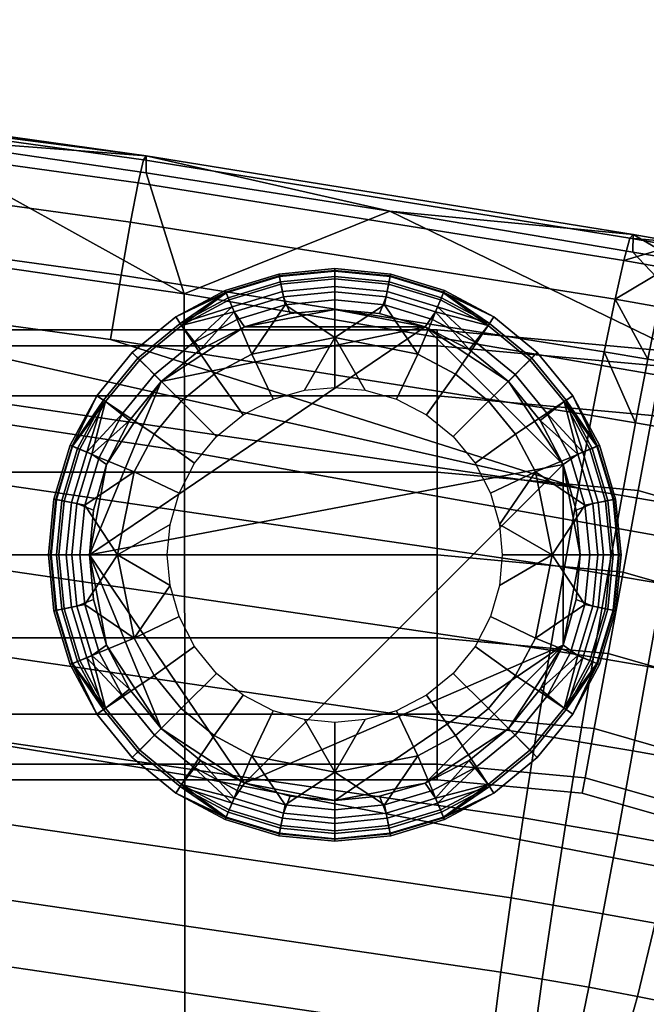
# Model space of a CAD drawing. Header units: millimetres. Extents: x -277 to 277, y -271 to 312.
# Tile 52 of 53: x 165 to 195, y 258 to 306. Entities that reach past the tile are written whole.
import ezdxf

# ---------------------------------------------------------------- set-up
doc = ezdxf.new("R2010")
doc.units = ezdxf.units.MM
doc.header["$MEASUREMENT"] = 0
for name, color, linetype in [('nozky', 250, 'Continuous'), ('podnoz', 7, 'Continuous'), ('sedak', 155, 'Continuous')]:
    doc.layers.add(name, color=color, linetype=linetype)

msp = doc.modelspace()

# ---------------------------------------------------------------- meshes
at = {"layer": 'nozky'}
mesh = msp.add_polyface(dxfattribs=at)
corners = [(171.515, 288.485), (173.434, 290.044, 2.317), (175.583, 291.157, 2.317), (175.583, 291.157), (180, 292), (177.816, 291.8, 2.317), (171.515, 288.485, 2.317), (180, 292, 2.317), (180, 292), (184.417, 291.157), (175.583, 291.157), (171.515, 288.485), (170.101, 289.899, 9.528), (170.461, 289.539, 5.786), (168.783, 287.495, 5.786), (168.359, 287.778, 9.528), (170.376, 289.624, 12.808), (168.684, 287.562, 12.808), (172.223, 291.641, 9.528), (172.505, 291.217, 5.786), (172.438, 291.317, 12.808), (173.076, 290.363, 15.905), (171.188, 288.813, 15.905), (174.099, 288.832, 18.648), (172.488, 287.511, 18.648), (174.691, 292.816, 7.64), (174.643, 292.934, 9.528), (174.838, 292.464, 5.786), (174.68, 292.844, 11.179), (174.791, 292.574, 12.808), (174.977, 292.129, 14.39), (175.23, 291.514, 15.905), (175.936, 289.814, 18.648), (180, 293.491, 5.786), (180, 292.863, 4.001), (177.49, 292.616, 4.001), (177.368, 293.231, 5.786), (175.078, 291.884, 4.001), (180, 294, 9.528), (180, 293.872, 7.64), (177.293, 293.605, 7.64), (177.269, 293.731, 9.528), (180, 293.61, 12.808), (180, 293.902, 11.179), (177.287, 293.635, 11.179), (177.345, 293.349, 12.808), (180, 292.463, 15.905), (180, 293.128, 14.39), (177.439, 292.876, 14.39), (177.568, 292.224, 15.905), (180, 290.622, 18.648), (171.515, 288.485, 2.317), (173.434, 290.044, 2.317), (175.583, 291.157, 2.317), (177.816, 291.8, 2.317), (180, 292, 2.317), (175.519, 286.855, 20.882), (176.985, 287.615, 20.882), (178.51, 288.053, 20.882)]
mesh.append_faces([[corners[k] for k in face] for face in [(0, 1, 2, 3), (4, 3, 5, 5), (0, 6, 1, 1), (3, 2, 5, 5), (4, 5, 7, 7), (8, 9, 10, 10), (11, 10, 9, 9), (12, 13, 14, 15), (16, 12, 15, 17), (18, 19, 13, 12), (20, 18, 12, 16), (21, 20, 16, 22), (23, 21, 22, 24), (25, 18, 26, 26), (19, 25, 27, 27), (18, 25, 19, 19), (28, 20, 29, 29), (18, 28, 26, 26), (20, 28, 18, 18), (30, 21, 31, 31), (20, 30, 29, 29), (21, 30, 20, 20), (32, 31, 21, 23), (33, 34, 35, 36), (36, 35, 37, 27), (38, 39, 40, 41), (41, 40, 25, 26), (40, 36, 27, 25), (39, 33, 36, 40), (42, 43, 44, 45), (45, 44, 28, 29), (44, 41, 26, 28), (43, 38, 41, 44), (46, 47, 48, 49), (49, 48, 30, 31), (48, 45, 29, 30), (47, 42, 45, 48), (49, 50, 46, 46), (32, 49, 31, 31), (50, 49, 32, 32), (51, 13, 19, 52), (53, 52, 37, 37), (37, 19, 27, 27), (52, 19, 37, 37), (35, 54, 53, 37), (54, 35, 34, 55), (23, 56, 57, 32), (32, 57, 58, 50)]])
mesh = msp.add_polyface(dxfattribs=at)
corners = [(184.417, 291.157), (184.417, 291.157, 2.317), (186.566, 290.044, 2.317), (188.485, 288.485), (180, 292), (182.184, 291.8, 2.317), (188.485, 288.485, 2.317), (180, 292, 2.317), (191.157, 284.417), (184.417, 291.157), (188.485, 288.485), (185.162, 292.464, 5.786), (184.922, 291.884, 4.001), (182.51, 292.616, 4.001), (182.632, 293.231, 5.786), (180, 292.863, 4.001), (180, 293.491, 5.786), (185.357, 292.934, 9.528), (185.309, 292.816, 7.64), (182.707, 293.605, 7.64), (182.731, 293.731, 9.528), (180, 293.872, 7.64), (180, 294, 9.528), (185.209, 292.574, 12.808), (185.32, 292.844, 11.179), (182.713, 293.635, 11.179), (182.655, 293.349, 12.808), (180, 293.902, 11.179), (180, 293.61, 12.808), (184.77, 291.514, 15.905), (185.023, 292.129, 14.39), (182.561, 292.876, 14.39), (182.432, 292.224, 15.905), (180, 293.128, 14.39), (180, 292.463, 15.905), (184.064, 289.814, 18.648), (180, 290.622, 18.648), (187.495, 291.217, 5.786), (187.777, 291.641, 9.528), (187.562, 291.317, 12.808), (186.924, 290.363, 15.905), (185.901, 288.832, 18.648), (188.812, 288.813, 15.905), (189.624, 289.624, 12.808), (187.512, 287.511, 18.648), (182.184, 291.8, 2.317), (184.417, 291.157, 2.317), (180, 292, 2.317), (186.566, 290.044, 2.317), (189.539, 289.539, 5.786), (188.485, 288.485, 2.317), (178.51, 288.053, 20.882), (180, 288.19, 20.882), (181.49, 288.053, 20.882), (183.015, 287.615, 20.882), (184.481, 286.855, 20.882), (185.791, 285.791, 20.882), (188.832, 285.901, 18.648), (186.855, 284.482, 20.882), (187.615, 283.015, 20.882), (189.813, 284.065, 18.648)]
mesh.append_faces([[corners[k] for k in face] for face in [(0, 1, 2, 3), (0, 4, 5, 5), (0, 5, 1, 1), (6, 3, 2, 2), (5, 4, 7, 7), (8, 9, 10, 10), (11, 12, 13, 14), (14, 13, 15, 16), (17, 18, 19, 20), (20, 19, 21, 22), (19, 14, 16, 21), (18, 11, 14, 19), (23, 24, 25, 26), (26, 25, 27, 28), (25, 20, 22, 27), (24, 17, 20, 25), (29, 30, 31, 32), (32, 31, 33, 34), (31, 26, 28, 33), (30, 23, 26, 31), (32, 35, 29, 29), (36, 32, 34, 34), (35, 32, 36, 36), (18, 37, 11, 11), (38, 18, 17, 17), (37, 18, 38, 38), (24, 38, 17, 17), (39, 24, 23, 23), (38, 24, 39, 39), (30, 39, 23, 23), (40, 30, 29, 29), (39, 30, 40, 40), (41, 40, 29, 35), (42, 43, 39, 40), (44, 42, 40, 41), (45, 13, 12, 46), (47, 15, 13, 45), (37, 48, 12, 12), (12, 48, 46, 46), (48, 37, 49, 50), (36, 51, 52, 52), (52, 53, 36, 36), (12, 11, 37, 37), (35, 54, 55, 41), (36, 53, 54, 35), (41, 55, 56, 44), (57, 58, 59, 60), (58, 57, 44, 56)]])
mesh = msp.add_polyface(dxfattribs=at)
corners = [(191.157, 284.417), (188.485, 288.485), (190.044, 286.566, 2.317), (192, 280), (191.8, 282.184, 2.317), (188.485, 288.485, 2.317), (191.157, 284.417, 2.317), (192, 280, 2.317), (189.899, 289.899, 9.528), (189.539, 289.539, 5.786), (187.495, 291.217, 5.786), (187.777, 291.641, 9.528), (189.624, 289.624, 12.808), (187.562, 291.317, 12.808), (191.641, 287.778, 9.528), (191.217, 287.495, 5.786), (191.316, 287.562, 12.808), (190.363, 286.924, 15.905), (188.812, 288.813, 15.905), (188.832, 285.901, 18.648), (187.512, 287.511, 18.648), (192.816, 285.309, 7.64), (192.934, 285.358, 9.528), (192.464, 285.163, 5.786), (192.844, 285.32, 11.179), (192.574, 285.208, 12.808), (192.129, 285.024, 14.39), (191.515, 284.77, 15.905), (189.813, 284.065, 18.648), (193.49, 280, 5.786), (192.863, 280, 4.001), (192.615, 282.51, 4.001), (193.231, 282.632, 5.786), (191.884, 284.922, 4.001), (194, 280, 9.528), (193.872, 280, 7.64), (193.605, 282.706, 7.64), (193.73, 282.731, 9.528), (193.61, 280, 12.808), (193.902, 280, 11.179), (193.635, 282.712, 11.179), (193.349, 282.655, 12.808), (192.463, 280, 15.905), (193.129, 280, 14.39), (192.876, 282.561, 14.39), (192.224, 282.431, 15.905), (190.622, 280, 18.648), (191.157, 284.417, 2.317), (190.044, 286.566, 2.317), (188.485, 288.485, 2.317), (191.8, 282.184, 2.317), (192, 280, 2.317), (187.615, 283.015, 20.882), (188.053, 281.49, 20.882), (188.189, 280, 20.882)]
mesh.append_faces([[corners[k] for k in face] for face in [(0, 1, 2, 2), (3, 0, 4, 4), (1, 5, 2, 2), (0, 6, 4, 4), (6, 0, 2, 2), (4, 7, 3, 3), (8, 9, 10, 11), (12, 8, 11, 13), (14, 15, 9, 8), (16, 14, 8, 12), (17, 16, 12, 18), (19, 17, 18, 20), (21, 14, 22, 22), (15, 21, 23, 23), (14, 21, 15, 15), (24, 16, 25, 25), (14, 24, 22, 22), (16, 24, 14, 14), (26, 17, 27, 27), (16, 26, 25, 25), (17, 26, 16, 16), (28, 27, 17, 19), (29, 30, 31, 32), (32, 31, 33, 23), (34, 35, 36, 37), (37, 36, 21, 22), (36, 32, 23, 21), (35, 29, 32, 36), (38, 39, 40, 41), (41, 40, 24, 25), (40, 37, 22, 24), (39, 34, 37, 40), (42, 43, 44, 45), (45, 44, 26, 27), (44, 41, 25, 26), (43, 38, 41, 44), (45, 46, 42, 42), (28, 45, 27, 27), (46, 45, 28, 28), (33, 47, 48, 48), (49, 9, 15, 48), (50, 31, 30, 51), (15, 33, 48, 48), (31, 50, 47, 33), (23, 33, 15, 15), (28, 52, 53, 53), (53, 46, 28, 28), (53, 54, 46, 46)]])
mesh = msp.add_polyface(dxfattribs=at)
corners = [(168, 280), (168.2, 282.184, 2.317), (168.843, 284.417, 2.317), (168.843, 284.417), (169.956, 286.566, 2.317), (168, 280, 2.317), (171.515, 288.485, 2.317), (171.515, 288.485), (184.417, 291.157), (191.157, 284.417), (168, 280), (171.515, 288.485), (168.843, 284.417), (167.536, 285.163, 5.786), (168.116, 284.922, 4.001), (167.385, 282.51, 4.001), (166.769, 282.632, 5.786), (167.137, 280, 4.001), (166.51, 280, 5.786), (167.066, 285.358, 9.528), (167.184, 285.309, 7.64), (166.395, 282.706, 7.64), (166.27, 282.731, 9.528), (166.128, 280, 7.64), (166, 280, 9.528), (167.426, 285.208, 12.808), (167.156, 285.32, 11.179), (166.365, 282.712, 11.179), (166.651, 282.655, 12.808), (166.098, 280, 11.179), (166.39, 280, 12.808), (168.485, 284.77, 15.905), (167.871, 285.024, 14.39), (167.124, 282.561, 14.39), (167.776, 282.431, 15.905), (166.871, 280, 14.39), (167.537, 280, 15.905), (170.187, 284.065, 18.648), (169.378, 280, 18.648), (168.783, 287.495, 5.786), (168.359, 287.778, 9.528), (168.684, 287.562, 12.808), (169.637, 286.924, 15.905), (171.168, 285.901, 18.648), (171.188, 288.813, 15.905), (170.376, 289.624, 12.808), (172.488, 287.511, 18.648), (168, 280, 2.317), (168.2, 282.184, 2.317), (168.843, 284.417, 2.317), (169.956, 286.566, 2.317), (170.461, 289.539, 5.786), (171.515, 288.485, 2.317), (171.947, 281.49, 20.882), (171.811, 280, 20.882), (172.385, 283.015, 20.882), (173.145, 284.482, 20.882), (174.209, 285.791, 20.882), (175.519, 286.855, 20.882), (174.099, 288.832, 18.648), (171.947, 278.51, 20.882)]
mesh.append_faces([[corners[k] for k in face] for face in [(0, 1, 2, 3), (4, 3, 2, 2), (0, 5, 1, 1), (3, 4, 6, 7), (8, 9, 10, 10), (10, 11, 8, 8), (10, 12, 11, 11), (13, 14, 15, 16), (16, 15, 17, 18), (19, 20, 21, 22), (22, 21, 23, 24), (21, 16, 18, 23), (20, 13, 16, 21), (25, 26, 27, 28), (28, 27, 29, 30), (27, 22, 24, 29), (26, 19, 22, 27), (31, 32, 33, 34), (34, 33, 35, 36), (33, 28, 30, 35), (32, 25, 28, 33), (34, 37, 31, 31), (38, 34, 36, 36), (37, 34, 38, 38), (20, 39, 13, 13), (40, 20, 19, 19), (39, 20, 40, 40), (26, 40, 19, 19), (41, 26, 25, 25), (40, 26, 41, 41), (32, 41, 25, 25), (42, 32, 31, 31), (41, 32, 42, 42), (43, 42, 31, 37), (44, 45, 41, 42), (46, 44, 42, 43), (47, 17, 15, 48), (48, 15, 14, 49), (50, 49, 14, 14), (50, 39, 51, 52), (14, 13, 39, 39), (14, 39, 50, 50), (53, 38, 54, 54), (37, 55, 56, 43), (38, 53, 55, 37), (43, 56, 57, 46), (46, 57, 58, 59), (38, 60, 54, 54)]])
mesh = msp.add_polyface(dxfattribs=at)
corners = [(175.583, 268.843), (175.583, 268.843, 2.317), (173.434, 269.956, 2.317), (171.515, 271.515), (180, 268), (177.816, 268.2, 2.317), (182.184, 268.2, 2.317), (180, 268, 2.317), (171.515, 271.515, 2.317), (168, 280), (191.157, 284.417), (175.583, 268.843), (174.838, 267.536, 5.786), (175.078, 268.116, 4.001), (177.49, 267.384, 4.001), (177.368, 266.769, 5.786), (180, 267.137, 4.001), (180, 266.509, 5.786), (174.643, 267.066, 9.528), (174.691, 267.184, 7.64), (177.293, 266.395, 7.64), (177.269, 266.269, 9.528), (180, 266.128, 7.64), (180, 266, 9.528), (174.791, 267.426, 12.808), (174.68, 267.156, 11.179), (177.287, 266.365, 11.179), (177.345, 266.651, 12.808), (180, 266.098, 11.179), (180, 266.39, 12.808), (175.23, 268.486, 15.905), (174.977, 267.871, 14.39), (177.439, 267.124, 14.39), (177.568, 267.776, 15.905), (180, 266.872, 14.39), (180, 267.537, 15.905), (175.936, 270.186, 18.648), (180, 269.378, 18.648), (172.505, 268.783, 5.786), (172.223, 268.359, 9.528), (172.438, 268.683, 12.808), (173.076, 269.637, 15.905), (174.099, 271.168, 18.648), (171.188, 271.187, 15.905), (170.376, 270.376, 12.808), (172.488, 272.489, 18.648), (180, 268, 2.317), (177.816, 268.2, 2.317), (173.434, 269.956, 2.317), (175.583, 268.843, 2.317), (170.461, 270.461, 5.786), (171.515, 271.515, 2.317), (181.49, 271.947, 20.882), (180, 271.81, 20.882), (178.51, 271.947, 20.882), (176.985, 272.385, 20.882), (175.519, 273.145, 20.882), (174.209, 274.209, 20.882), (173.145, 275.518, 20.882), (171.168, 274.099, 18.648), (171.947, 278.51, 20.882), (170.187, 275.935, 18.648), (172.385, 276.985, 20.882)]
mesh.append_faces([[corners[k] for k in face] for face in [(0, 1, 2, 3), (4, 5, 1, 0), (4, 6, 7, 7), (4, 7, 5, 5), (3, 2, 8, 8), (9, 10, 11, 11), (12, 13, 14, 15), (15, 14, 16, 17), (18, 19, 20, 21), (21, 20, 22, 23), (20, 15, 17, 22), (19, 12, 15, 20), (24, 25, 26, 27), (27, 26, 28, 29), (26, 21, 23, 28), (25, 18, 21, 26), (30, 31, 32, 33), (33, 32, 34, 35), (32, 27, 29, 34), (31, 24, 27, 32), (33, 36, 30, 30), (37, 33, 35, 35), (36, 33, 37, 37), (19, 38, 12, 12), (39, 19, 18, 18), (38, 19, 39, 39), (25, 39, 18, 18), (40, 25, 24, 24), (39, 25, 40, 40), (31, 40, 24, 24), (41, 31, 30, 30), (40, 31, 41, 41), (42, 41, 30, 36), (43, 44, 40, 41), (45, 43, 41, 42), (46, 16, 14, 47), (13, 48, 49, 49), (47, 14, 13, 49), (50, 51, 48, 38), (38, 13, 12, 12), (48, 13, 38, 38), (37, 52, 53, 53), (53, 54, 37, 37), (37, 54, 55, 36), (42, 56, 57, 45), (36, 55, 56, 42), (45, 57, 58, 59), (60, 61, 62, 62)]])
mesh = msp.add_polyface(dxfattribs=at)
corners = [(191.8, 277.816, 2.317), (192, 280), (192, 280, 2.317), (191.157, 275.583), (188.485, 271.515), (190.044, 273.434, 2.317), (191.157, 275.583, 2.317), (188.485, 271.515, 2.317), (175.583, 268.843), (191.157, 284.417), (191.157, 275.583), (192, 280), (180, 268), (192.464, 274.837, 5.786), (191.884, 275.078, 4.001), (192.615, 277.49, 4.001), (193.231, 277.368, 5.786), (192.863, 280, 4.001), (193.49, 280, 5.786), (192.934, 274.642, 9.528), (192.816, 274.691, 7.64), (193.605, 277.294, 7.64), (193.73, 277.269, 9.528), (193.872, 280, 7.64), (194, 280, 9.528), (192.574, 274.792, 12.808), (192.844, 274.68, 11.179), (193.635, 277.288, 11.179), (193.349, 277.345, 12.808), (193.902, 280, 11.179), (193.61, 280, 12.808), (191.515, 275.23, 15.905), (192.129, 274.976, 14.39), (192.876, 277.439, 14.39), (192.224, 277.569, 15.905), (193.129, 280, 14.39), (192.463, 280, 15.905), (189.813, 275.935, 18.648), (190.622, 280, 18.648), (191.217, 272.505, 5.786), (191.641, 272.222, 9.528), (191.316, 272.438, 12.808), (190.363, 273.076, 15.905), (188.832, 274.099, 18.648), (187.512, 272.489, 18.648), (188.812, 271.187, 15.905), (192, 280, 2.317), (191.8, 277.816, 2.317), (191.157, 275.583, 2.317), (190.044, 273.434, 2.317), (189.539, 270.461, 5.786), (188.485, 271.515, 2.317), (188.053, 278.51, 20.882), (188.189, 280, 20.882), (187.615, 276.985, 20.882), (186.855, 275.518, 20.882), (185.791, 274.209, 20.882), (184.481, 273.145, 20.882), (185.901, 271.168, 18.648)]
mesh.append_faces([[corners[k] for k in face] for face in [(0, 1, 2, 2), (3, 1, 0, 0), (4, 3, 5, 5), (3, 0, 6, 6), (3, 6, 5, 5), (7, 4, 5, 5), (8, 9, 10, 10), (9, 11, 10, 10), (12, 8, 10, 10), (13, 14, 15, 16), (16, 15, 17, 18), (19, 20, 21, 22), (22, 21, 23, 24), (21, 16, 18, 23), (20, 13, 16, 21), (25, 26, 27, 28), (28, 27, 29, 30), (27, 22, 24, 29), (26, 19, 22, 27), (31, 32, 33, 34), (34, 33, 35, 36), (33, 28, 30, 35), (32, 25, 28, 33), (34, 37, 31, 31), (38, 34, 36, 36), (37, 34, 38, 38), (20, 39, 13, 13), (40, 20, 19, 19), (39, 20, 40, 40), (26, 40, 19, 19), (41, 26, 25, 25), (40, 26, 41, 41), (32, 41, 25, 25), (42, 32, 31, 31), (41, 32, 42, 42), (43, 42, 31, 37), (44, 45, 42, 43), (46, 17, 15, 47), (47, 15, 14, 48), (48, 14, 49, 49), (49, 39, 50, 51), (39, 14, 13, 13), (49, 14, 39, 39), (52, 38, 53, 53), (37, 54, 55, 43), (38, 52, 54, 37), (43, 55, 56, 44), (44, 56, 57, 58)]])
mesh = msp.add_polyface(dxfattribs=at)
corners = [(171.515, 271.515), (171.515, 271.515, 2.317), (169.956, 273.434, 2.317), (168.843, 275.583), (168.2, 277.816, 2.317), (168, 280, 2.317), (168, 280), (168.843, 275.583, 2.317), (168, 280), (175.583, 268.843), (171.515, 271.515), (168.843, 275.583), (170.101, 270.101, 9.528), (170.461, 270.461, 5.786), (172.505, 268.783, 5.786), (172.223, 268.359, 9.528), (170.376, 270.376, 12.808), (172.438, 268.683, 12.808), (168.359, 272.222, 9.528), (168.783, 272.505, 5.786), (168.684, 272.438, 12.808), (169.637, 273.076, 15.905), (171.188, 271.187, 15.905), (171.168, 274.099, 18.648), (172.488, 272.489, 18.648), (167.184, 274.691, 7.64), (167.066, 274.642, 9.528), (167.536, 274.837, 5.786), (167.156, 274.68, 11.179), (167.426, 274.792, 12.808), (167.871, 274.976, 14.39), (168.485, 275.23, 15.905), (170.187, 275.935, 18.648), (166.51, 280, 5.786), (167.137, 280, 4.001), (167.385, 277.49, 4.001), (166.769, 277.368, 5.786), (168.116, 275.078, 4.001), (166, 280, 9.528), (166.128, 280, 7.64), (166.395, 277.294, 7.64), (166.27, 277.269, 9.528), (166.39, 280, 12.808), (166.098, 280, 11.179), (166.365, 277.288, 11.179), (166.651, 277.345, 12.808), (167.537, 280, 15.905), (166.871, 280, 14.39), (167.124, 277.439, 14.39), (167.776, 277.569, 15.905), (169.378, 280, 18.648), (168.843, 275.583, 2.317), (168.2, 277.816, 2.317), (169.956, 273.434, 2.317), (168, 280, 2.317), (171.515, 271.515, 2.317), (173.145, 275.518, 20.882), (172.385, 276.985, 20.882), (171.947, 278.51, 20.882)]
mesh.append_faces([[corners[k] for k in face] for face in [(0, 1, 2, 3), (3, 4, 5, 6), (3, 2, 7, 7), (4, 3, 7, 7), (8, 9, 10, 10), (10, 11, 8, 8), (12, 13, 14, 15), (16, 12, 15, 17), (18, 19, 13, 12), (20, 18, 12, 16), (21, 20, 16, 22), (23, 21, 22, 24), (25, 18, 26, 26), (19, 25, 27, 27), (18, 25, 19, 19), (28, 20, 29, 29), (18, 28, 26, 26), (20, 28, 18, 18), (30, 21, 31, 31), (20, 30, 29, 29), (21, 30, 20, 20), (32, 31, 21, 23), (33, 34, 35, 36), (36, 35, 37, 27), (38, 39, 40, 41), (41, 40, 25, 26), (40, 36, 27, 25), (39, 33, 36, 40), (42, 43, 44, 45), (45, 44, 28, 29), (44, 41, 26, 28), (43, 38, 41, 44), (46, 47, 48, 49), (49, 48, 30, 31), (48, 45, 29, 30), (47, 42, 45, 48), (49, 50, 46, 46), (32, 49, 31, 31), (50, 49, 32, 32), (51, 37, 35, 52), (37, 51, 53, 53), (19, 37, 53, 53), (34, 54, 52, 35), (55, 13, 19, 53), (37, 19, 27, 27), (23, 56, 57, 32), (50, 32, 58, 58)]])
mesh = msp.add_polyface(dxfattribs=at)
corners = [(188.485, 271.515), (188.485, 271.515, 2.317), (186.566, 269.956, 2.317), (184.417, 268.843), (180, 268), (182.184, 268.2, 2.317), (184.417, 268.843, 2.317), (184.417, 268.843), (191.157, 275.583), (188.485, 271.515), (180, 268), (189.899, 270.101, 9.528), (189.539, 270.461, 5.786), (191.217, 272.505, 5.786), (191.641, 272.222, 9.528), (189.624, 270.376, 12.808), (191.316, 272.438, 12.808), (188.812, 271.187, 15.905), (190.363, 273.076, 15.905), (187.777, 268.359, 9.528), (187.495, 268.783, 5.786), (187.562, 268.683, 12.808), (186.924, 269.637, 15.905), (185.901, 271.168, 18.648), (187.512, 272.489, 18.648), (185.309, 267.184, 7.64), (185.357, 267.066, 9.528), (185.162, 267.536, 5.786), (185.32, 267.156, 11.179), (185.209, 267.426, 12.808), (185.023, 267.871, 14.39), (184.77, 268.486, 15.905), (184.064, 270.186, 18.648), (180, 266.509, 5.786), (180, 267.137, 4.001), (182.51, 267.384, 4.001), (182.632, 266.769, 5.786), (184.922, 268.116, 4.001), (180, 266, 9.528), (180, 266.128, 7.64), (182.707, 266.395, 7.64), (182.731, 266.269, 9.528), (180, 266.39, 12.808), (180, 266.098, 11.179), (182.713, 266.365, 11.179), (182.655, 266.651, 12.808), (180, 267.537, 15.905), (180, 266.872, 14.39), (182.561, 267.124, 14.39), (182.432, 267.776, 15.905), (180, 269.378, 18.648), (184.417, 268.843, 2.317), (186.566, 269.956, 2.317), (188.485, 271.515, 2.317), (182.184, 268.2, 2.317), (180, 268, 2.317), (184.481, 273.145, 20.882), (183.015, 272.385, 20.882), (181.49, 271.947, 20.882)]
mesh.append_faces([[corners[k] for k in face] for face in [(0, 1, 2, 3), (4, 3, 5, 5), (3, 2, 6, 6), (5, 3, 6, 6), (7, 8, 9, 9), (8, 7, 10, 10), (11, 12, 13, 14), (15, 11, 14, 16), (17, 15, 16, 18), (19, 20, 12, 11), (21, 19, 11, 15), (22, 21, 15, 17), (23, 22, 17, 24), (25, 19, 26, 26), (20, 25, 27, 27), (19, 25, 20, 20), (28, 21, 29, 29), (19, 28, 26, 26), (21, 28, 19, 19), (30, 22, 31, 31), (21, 30, 29, 29), (22, 30, 21, 21), (32, 31, 22, 23), (33, 34, 35, 36), (36, 35, 37, 27), (38, 39, 40, 41), (41, 40, 25, 26), (40, 36, 27, 25), (39, 33, 36, 40), (42, 43, 44, 45), (45, 44, 28, 29), (44, 41, 26, 28), (43, 38, 41, 44), (46, 47, 48, 49), (49, 48, 30, 31), (48, 45, 29, 30), (47, 42, 45, 48), (49, 50, 46, 46), (32, 49, 31, 31), (50, 49, 32, 32), (51, 52, 37, 37), (53, 12, 20, 52), (51, 37, 35, 54), (37, 20, 27, 27), (52, 20, 37, 37), (34, 55, 54, 35), (23, 56, 57, 32), (32, 57, 58, 50)]])
at = {"layer": 'podnoz'}
mesh = msp.add_polyface(dxfattribs=at)
corners = [(0, 269.772, 10.951), (185, 269.772, 10.951), (185, 269, 15), (0, 269, 15), (0, 275.951, 4.772), (185, 275.951, 4.772), (185, 272.222, 7.222), (0, 272.222, 7.222), (0, 284.049, 4.772), (185, 284.049, 4.772), (185, 280, 4), (0, 280, 4), (0, 290.228, 10.951), (185, 290.228, 10.951), (185, 287.778, 7.222), (0, 287.778, 7.222), (0, 290.228, 19.049), (185, 290.228, 19.049), (185, 291, 15), (0, 291, 15), (0, 284.049, 25.228), (185, 284.049, 25.228), (185, 287.778, 22.778), (0, 287.778, 22.778), (0, 275.951, 25.228), (185, 275.951, 25.228), (185, 280, 26), (0, 280, 26), (0, 269.772, 19.049), (185, 269.772, 19.049), (185, 272.222, 22.778), (0, 272.222, 22.778), (199.641, 266.98, 10.951), (199.355, 266.262, 15), (192.097, 268.349, 15), (192.237, 269.108, 10.951), (200.541, 269.257, 7.222), (192.683, 271.517, 7.222), (201.914, 272.725, 4.772), (193.361, 275.184, 4.772), (203.404, 276.49, 4), (194.098, 279.165, 4), (204.895, 280.254, 4.772), (194.835, 283.147, 4.772), (206.268, 283.721, 7.222), (195.514, 286.813, 7.222), (207.17, 285.999, 10.951), (195.959, 289.222, 10.951), (207.453, 286.717, 15), (196.1, 289.982, 15), (195.959, 289.222, 19.049), (207.17, 285.999, 19.049), (195.514, 286.813, 22.778), (206.268, 283.721, 22.778), (204.895, 280.254, 25.228), (194.835, 283.147, 25.228), (203.404, 276.49, 26), (194.098, 279.165, 26), (201.914, 272.725, 25.228), (193.361, 275.184, 25.228), (200.541, 269.257, 22.778), (192.683, 271.517, 22.778), (199.641, 266.98, 19.049), (192.237, 269.108, 19.049), (206.764, 263.289, 10.951), (206.342, 262.643, 15), (208.104, 265.34, 7.222), (210.145, 268.461, 4.772), (212.36, 271.85, 4), (211.578, 281.302, 7.222), (211.578, 281.302, 22.778), (210.145, 268.461, 25.228), (212.36, 271.85, 26), (208.104, 265.34, 22.778), (206.764, 263.289, 19.049)]
mesh.append_faces([[corners[k] for k in face] for face in [(0, 1, 2, 3), (4, 5, 6, 7), (7, 6, 1, 0), (8, 9, 10, 11), (12, 13, 14, 15), (15, 14, 9, 8), (11, 10, 5, 4), (16, 17, 18, 19), (20, 21, 22, 23), (23, 22, 17, 16), (24, 25, 26, 27), (28, 29, 30, 31), (3, 2, 29, 28), (31, 30, 25, 24), (27, 26, 21, 20), (19, 18, 13, 12), (32, 33, 34, 35), (36, 32, 35, 37), (38, 36, 37, 39), (40, 38, 39, 41), (42, 40, 41, 43), (44, 42, 43, 45), (45, 46, 44, 44), (47, 46, 45, 45), (47, 48, 46, 46), (49, 48, 47, 47), (48, 50, 51, 51), (50, 48, 49, 49), (51, 52, 53, 53), (52, 51, 50, 50), (54, 53, 52, 55), (56, 54, 55, 57), (58, 56, 57, 59), (60, 58, 59, 61), (62, 60, 61, 63), (33, 62, 63, 34), (64, 65, 33, 32), (66, 64, 32, 36), (67, 66, 36, 38), (68, 67, 38, 40), (69, 42, 44, 44), (54, 70, 53, 53), (71, 72, 56, 58), (73, 71, 58, 60), (74, 73, 60, 62), (65, 74, 62, 33), (1, 35, 34, 2), (5, 39, 37, 6), (6, 37, 35, 1), (9, 43, 41, 10), (13, 47, 45, 14), (14, 45, 43, 9), (10, 41, 39, 5), (18, 49, 47, 13), (22, 52, 50, 17), (26, 57, 55, 21), (21, 55, 52, 22), (30, 61, 59, 25), (2, 34, 63, 29), (29, 63, 61, 30), (25, 59, 57, 26), (49, 18, 17, 50)]])
at = {"layer": 'sedak'}
mesh = msp.add_polyface(dxfattribs=at)
corners = [(115.382, 277.726, 745.447), (115.368, 292.918, 799.254), (144.062, 289.386, 799.845), (144.077, 273.909, 746.063), (115.374, 262.53, 691.627), (144.07, 258.427, 692.263), (115.343, 247.353, 637.82), (144.038, 242.974, 638.483), (144.047, 296.91, 825.989), (146.837, 302.053, 845.178), (158.821, 300.428, 845.46), (134.829, 303.551, 844.917), (122.803, 304.921, 844.679), (110.765, 306.164, 844.463), (115.354, 300.303, 825.409), (172.641, 292.768, 826.697), (146.84, 302.869, 849.713), (146.855, 302.598, 847.514), (122.817, 305.46, 847.028), (122.804, 305.724, 849.239), (146.72, 302.645, 853.694), (122.7, 305.484, 853.24), (146.492, 301.502, 857.105), (122.508, 304.325, 856.67), (146.174, 299.563, 859.932), (122.239, 302.368, 859.512), (145.78, 296.95, 862.162), (121.908, 299.737, 861.754), (145.329, 293.784, 863.779), (121.528, 296.552, 863.379), (144.836, 290.187, 864.769), (121.115, 292.937, 864.375), (144.317, 286.281, 865.118), (97.003, 291.262, 864.424), (143.789, 282.187, 864.811), (96.648, 287.14, 864.115), (143.269, 278.027, 863.834), (96.299, 282.956, 863.129), (142.771, 273.924, 862.174), (95.968, 278.833, 861.451), (142.314, 269.999, 859.814), (95.664, 274.894, 859.068), (141.914, 266.374, 856.742), (95.399, 271.26, 855.964), (141.586, 263.17, 852.942), (95.187, 268.056, 852.125), (141.347, 260.51, 848.401), (95.035, 265.403, 847.537), (170.782, 299.512, 850.277), (169.554, 293.679, 862.663), (170.011, 296.27, 860.445), (169.029, 290.536, 864.272), (191.915, 283.269, 865.846), (118.114, 261.21, 842.6), (129.67, 259.922, 842.84), (141.213, 258.515, 843.104), (164.274, 255.335, 843.7), (152.747, 256.986, 843.39), (146.563, 252.595, 825.125), (161.292, 250.47, 825.447), (161.269, 253.268, 835.019), (146.54, 255.351, 834.664), (146.586, 249.98, 816.075), (161.312, 247.814, 816.36), (131.806, 254.516, 824.834), (131.782, 257.234, 834.342), (131.828, 251.938, 815.817), (131.85, 249.287, 806.542), (146.608, 247.29, 806.765), (117.122, 256.223, 824.576), (117.1, 258.907, 834.056), (117.143, 253.678, 815.587), (117.165, 251.06, 806.343), (102.748, 260.349, 833.81)]
mesh.append_faces([[corners[k] for k in face] for face in [(0, 1, 2, 3), (4, 0, 3, 5), (6, 4, 5, 7), (8, 9, 10, 10), (11, 9, 8, 8), (8, 12, 11, 11), (13, 12, 14, 14), (12, 8, 14, 14), (1, 14, 8, 2), (10, 15, 8, 8), (16, 17, 18, 19), (20, 16, 19, 21), (22, 20, 21, 23), (24, 22, 23, 25), (26, 24, 25, 27), (28, 26, 27, 29), (30, 28, 29, 31), (31, 32, 30, 30), (32, 31, 33, 33), (34, 32, 33, 35), (36, 34, 35, 37), (38, 36, 37, 39), (40, 38, 39, 41), (42, 40, 41, 43), (44, 42, 43, 45), (46, 44, 45, 47), (16, 48, 17, 17), (49, 50, 24, 26), (51, 49, 26, 28), (52, 28, 30, 30), (18, 11, 12, 12), (18, 12, 13, 13), (17, 10, 9, 9), (17, 9, 11, 11), (17, 11, 18, 18), (48, 10, 17, 17), (47, 53, 46, 46), (46, 54, 55, 55), (54, 46, 53, 53), (56, 46, 57, 57), (57, 46, 55, 55), (58, 59, 60, 61), (62, 63, 59, 58), (64, 58, 61, 65), (66, 62, 58, 64), (67, 68, 62, 66), (69, 64, 65, 70), (71, 66, 64, 69), (72, 67, 66, 71), (60, 56, 57, 57), (65, 54, 53, 53), (61, 60, 57, 57), (65, 55, 54, 54), (55, 65, 61, 61), (57, 55, 61, 61), (53, 70, 65, 65), (73, 70, 53, 53)]])
mesh = msp.add_polyface(dxfattribs=at)
corners = [(172.671, 269.249, 746.816), (172.655, 285.074, 800.566), (201.129, 279.984, 801.418), (201.141, 263.748, 747.706), (144.077, 273.909, 746.063), (144.062, 289.386, 799.845), (170.776, 298.679, 845.764), (172.641, 292.768, 826.697), (158.821, 300.428, 845.46), (194.575, 294.807, 846.437), (201.118, 287.878, 827.533), (182.696, 296.805, 846.09), (196.687, 294.438, 846.501), (144.047, 296.91, 825.989), (170.645, 299.307, 854.238), (170.782, 299.512, 850.277), (146.84, 302.869, 849.713), (146.72, 302.645, 853.694), (194.427, 295.481, 854.873), (194.585, 295.662, 850.93), (170.381, 298.186, 857.632), (146.492, 301.502, 857.105), (194.124, 294.386, 858.252), (170.011, 296.27, 860.445), (146.174, 299.563, 859.932), (193.698, 292.498, 861.054), (193.174, 289.935, 863.263), (169.554, 293.679, 862.663), (192.571, 286.819, 864.865), (169.029, 290.536, 864.272), (191.915, 283.269, 865.846), (145.329, 293.784, 863.779), (191.228, 279.406, 866.193), (144.836, 290.187, 864.769), (144.317, 286.281, 865.118), (190.532, 275.351, 865.89), (143.789, 282.187, 864.811), (189.85, 271.223, 864.923), (143.269, 278.027, 863.834), (189.204, 267.143, 863.279), (142.771, 273.924, 862.174), (188.618, 263.231, 860.943), (142.314, 269.999, 859.814), (196.699, 295.295, 850.993), (196.545, 295.116, 854.936), (196.246, 294.022, 858.315), (195.825, 292.135, 861.116), (195.303, 289.573, 863.324), (194.702, 286.458, 864.926), (194.044, 282.91, 865.907), (193.352, 279.049, 866.253), (192.646, 274.995, 865.95), (191.949, 270.87, 864.983), (191.283, 266.793, 863.338), (198.402, 291.694, 861.208), (198.783, 293.587, 858.406), (197.92, 289.127, 863.416), (197.353, 286.006, 865.016), (196.718, 282.454, 865.993), (196.031, 278.591, 866.334), (195.31, 274.539, 866.024), (194.57, 270.419, 865.05), (193.83, 266.353, 863.396), (198.098, 274.045, 866.073), (198.825, 278.102, 866.403), (197.319, 269.927, 865.076), (196.503, 265.867, 863.4)]
mesh.append_faces([[corners[k] for k in face] for face in [(0, 1, 2, 3), (4, 5, 1, 0), (6, 7, 8, 8), (9, 10, 11, 11), (12, 10, 9, 9), (7, 6, 11, 11), (10, 2, 1, 7), (11, 10, 7, 7), (5, 13, 7, 1), (14, 15, 16, 17), (18, 19, 15, 14), (20, 14, 17, 21), (22, 18, 14, 20), (23, 20, 21, 24), (25, 22, 20, 23), (26, 25, 23, 27), (28, 26, 27, 29), (29, 30, 28, 28), (31, 30, 29, 29), (32, 30, 33, 34), (35, 32, 34, 36), (37, 35, 36, 38), (39, 37, 38, 40), (41, 39, 40, 42), (18, 43, 19, 19), (43, 18, 44, 44), (22, 44, 18, 18), (44, 22, 45, 45), (25, 45, 22, 22), (45, 25, 46, 46), (47, 25, 26, 26), (46, 25, 47, 47), (48, 26, 28, 28), (47, 26, 48, 48), (49, 48, 28, 30), (50, 49, 30, 32), (51, 50, 32, 35), (52, 51, 35, 37), (53, 52, 37, 39), (54, 55, 45, 46), (56, 54, 46, 47), (57, 56, 47, 48), (58, 57, 48, 49), (59, 58, 49, 50), (60, 59, 50, 51), (61, 60, 51, 52), (62, 61, 52, 53), (63, 64, 59, 60), (65, 63, 60, 61), (66, 65, 61, 62), (15, 6, 8, 8), (15, 11, 6, 6), (19, 9, 11, 11), (19, 12, 9, 9), (11, 15, 19, 19), (12, 19, 43, 43)]])
mesh = msp.add_polyface(dxfattribs=at)
corners = [(172.665, 253.416, 693.04), (172.671, 269.249, 746.816), (201.141, 263.748, 747.706), (201.137, 247.501, 693.957), (144.07, 258.427, 692.263), (144.077, 273.909, 746.063), (172.637, 237.627, 639.292), (201.115, 231.313, 640.247), (144.038, 242.974, 638.483), (144.013, 235.375, 611.532), (172.613, 229.914, 612.331), (188.114, 259.607, 857.9), (188.618, 263.231, 860.943), (142.314, 269.999, 859.814), (141.914, 266.374, 856.742), (187.716, 256.391, 854.137), (141.586, 263.17, 852.942), (187.444, 253.705, 849.639), (141.347, 260.51, 848.401), (190.671, 262.885, 861.001), (191.283, 266.793, 863.338), (189.204, 267.143, 863.279), (190.133, 259.266, 857.957), (189.691, 256.057, 854.193), (189.368, 253.377, 849.695), (193.105, 262.462, 861.05), (193.83, 266.353, 863.396), (192.412, 258.867, 857.997), (191.769, 255.69, 854.222), (191.189, 253.053, 849.712), (195.656, 261.992, 861.031), (196.503, 265.867, 863.4), (194.793, 258.421, 857.957), (193.92, 255.28, 854.163), (193.051, 252.69, 849.638), (196.168, 254.812, 853.984), (197.312, 257.909, 857.799), (194.953, 252.281, 849.446), (164.274, 255.335, 843.7), (187.323, 251.667, 844.392), (189.187, 251.348, 844.447), (192.194, 250.774, 844.366), (195.128, 250.077, 843.859), (175.799, 253.563, 844.034), (196.916, 251.81, 849.098), (175.987, 248.143, 825.799), (190.646, 245.613, 826.182), (190.628, 248.506, 835.833), (175.966, 250.987, 835.409), (176.007, 245.442, 816.673), (190.665, 242.863, 817.013), (176.027, 242.663, 807.284), (190.683, 240.033, 807.578), (176.048, 239.891, 797.917), (190.701, 237.212, 798.17), (176.069, 237.136, 788.605), (190.72, 234.41, 788.825), (161.292, 250.47, 825.447), (161.269, 253.268, 835.019), (161.312, 247.814, 816.36), (161.335, 245.082, 807.013), (161.357, 242.355, 797.685), (161.38, 239.643, 788.402), (161.402, 237.112, 779.734), (176.091, 234.568, 779.921), (200.257, 248.284, 841.152), (197.877, 249.242, 842.812), (204.376, 242.042, 823.238), (204.809, 235.292, 801.297), (204.592, 238.661, 812.246), (161.53, 235.177, 773.17), (172.191, 233.333, 773.299), (204.156, 244.765, 832.065)]
mesh.append_faces([[corners[k] for k in face] for face in [(0, 1, 2, 3), (4, 5, 1, 0), (6, 0, 3, 7), (8, 4, 0, 6), (9, 8, 6, 10), (11, 12, 13, 14), (15, 11, 14, 16), (17, 15, 16, 18), (19, 20, 21, 12), (22, 19, 12, 11), (23, 22, 11, 15), (24, 23, 15, 17), (25, 26, 20, 19), (27, 25, 19, 22), (28, 27, 22, 23), (29, 28, 23, 24), (30, 31, 26, 25), (32, 30, 25, 27), (33, 32, 27, 28), (34, 33, 28, 29), (35, 36, 32, 33), (37, 35, 33, 34), (18, 38, 17, 17), (24, 17, 39, 40), (34, 29, 40, 41), (37, 34, 41, 42), (24, 40, 29, 29), (17, 43, 39, 39), (37, 42, 44, 44), (17, 38, 43, 43), (45, 46, 47, 48), (49, 50, 46, 45), (51, 52, 50, 49), (53, 54, 52, 51), (55, 56, 54, 53), (57, 45, 48, 58), (59, 49, 45, 57), (60, 51, 49, 59), (61, 53, 51, 60), (62, 55, 53, 61), (63, 64, 55, 62), (65, 66, 47, 47), (66, 42, 47, 47), (47, 41, 40, 40), (42, 41, 47, 47), (47, 40, 39, 39), (47, 43, 48, 48), (48, 43, 38, 38), (58, 48, 38, 38), (39, 43, 47, 47), (67, 46, 50, 50), (68, 52, 54, 54), (69, 50, 52, 52), (64, 63, 70, 71), (68, 54, 56, 56), (46, 72, 47, 47)]])
mesh = msp.add_polyface(dxfattribs=at)
corners = [(220.808, 251.314, 722.057), (221.02, 247.736, 710.63), (201.137, 247.501, 693.957), (220.595, 254.891, 733.483), (201.141, 263.748, 747.706), (221.232, 244.156, 699.204), (221.444, 240.574, 687.779), (221.869, 233.406, 664.929), (201.115, 231.313, 640.247), (198.385, 261.45, 860.903), (199.38, 265.309, 863.307), (196.503, 265.867, 863.4), (195.656, 261.992, 861.031), (197.312, 257.909, 857.799), (194.793, 258.421, 857.957), (201.577, 260.747, 860.559), (202.875, 264.556, 862.989), (200.146, 257.27, 857.439), (198.591, 254.249, 853.622), (196.168, 254.812, 853.984), (196.916, 251.81, 849.098), (194.953, 252.281, 849.446), (206.645, 263.617, 862.264), (208.096, 267.575, 864.013), (204.033, 268.572, 864.739), (204.987, 259.883, 859.849), (203.138, 256.498, 856.762), (201.104, 253.585, 852.998), (198.9, 251.27, 848.549), (210.614, 262.456, 860.974), (212.402, 266.327, 862.662), (208.55, 258.831, 858.646), (206.226, 255.573, 855.671), (203.661, 252.807, 852.045), (200.872, 250.655, 847.76), (212.121, 257.58, 856.834), (214.618, 261.06, 858.975), (209.298, 254.491, 854.08), (206.174, 251.913, 850.706), (202.774, 249.968, 846.701), (208.514, 250.928, 848.973), (212.167, 253.283, 851.974), (204.533, 249.222, 845.37), (210.555, 249.896, 846.911), (214.649, 252.017, 849.449), (206.075, 248.443, 843.804), (207.359, 247.661, 842.065), (212.223, 248.868, 844.635), (208.375, 246.898, 840.225), (213.511, 247.885, 842.262), (209.141, 246.17, 838.339), (214.454, 246.964, 839.876), (195.128, 250.077, 843.859), (197.877, 249.242, 842.812), (200.257, 248.284, 841.152), (202.09, 247.256, 838.934), (203.312, 246.226, 836.327), (209.686, 245.486, 836.456), (203.712, 245.725, 834.937), (210.048, 244.849, 834.606), (210.256, 244.249, 832.779), (204.156, 244.765, 832.065), (210.331, 243.686, 830.984), (204.27, 243.74, 828.76), (210.369, 243.098, 829.083), (204.376, 242.042, 823.238), (204.592, 238.661, 812.246), (204.809, 235.292, 801.297), (211.185, 229.544, 785.276), (190.628, 248.506, 835.833), (190.683, 240.033, 807.578), (190.646, 245.613, 826.182), (190.665, 242.863, 817.013)]
mesh.append_faces([[corners[k] for k in face] for face in [(0, 1, 2, 2), (3, 0, 4, 4), (5, 6, 2, 2), (4, 0, 2, 2), (7, 8, 2, 2), (9, 10, 11, 12), (13, 9, 12, 14), (15, 16, 10, 9), (17, 15, 9, 13), (18, 17, 13, 19), (20, 18, 19, 21), (22, 23, 24, 16), (25, 22, 16, 15), (26, 25, 15, 17), (27, 26, 17, 18), (28, 27, 18, 20), (29, 30, 23, 22), (31, 29, 22, 25), (32, 31, 25, 26), (33, 32, 26, 27), (34, 33, 27, 28), (35, 36, 29, 31), (37, 35, 31, 32), (38, 37, 32, 33), (39, 38, 33, 34), (40, 41, 37, 38), (42, 40, 38, 39), (43, 44, 41, 40), (45, 43, 40, 42), (46, 47, 43, 45), (48, 49, 47, 46), (50, 51, 49, 48), (20, 52, 28, 28), (52, 53, 34, 28), (39, 54, 42, 42), (45, 55, 46, 46), (55, 56, 48, 46), (45, 42, 54, 55), (57, 58, 59, 59), (60, 59, 58, 61), (60, 61, 62, 62), (48, 56, 50, 50), (53, 54, 39, 34), (57, 50, 56, 58), (61, 63, 64, 62), (65, 64, 63, 63), (64, 65, 66, 66), (64, 66, 67, 68), (56, 69, 58, 58), (69, 55, 54, 54), (56, 55, 69, 69), (69, 61, 58, 58), (67, 66, 70, 70), (71, 63, 61, 61), (66, 65, 72, 72), (65, 63, 71, 71)]])

doc.saveas('drawing.dxf')
